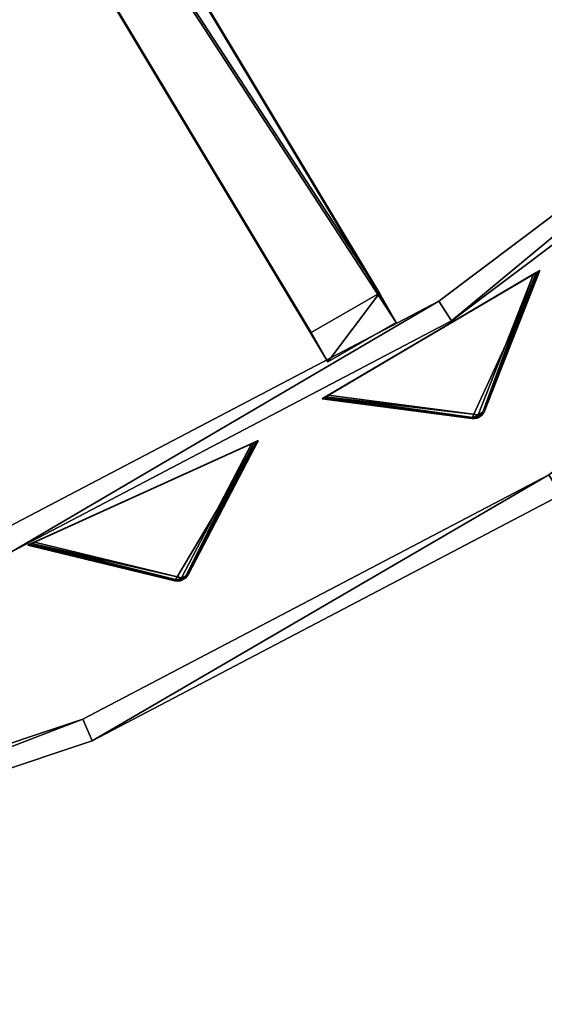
# Model space of a CAD drawing. Extents: x 1035 to 1594, y -280 to 280.
# Tile 120 of 256: x 1418 to 1463, y -280 to -196. Entities that reach past the tile are written whole.
import ezdxf

# ---------------------------------------------------------------- set-up
doc = ezdxf.new("R2010")
doc.units = 0
doc.header["$LTSCALE"] = 25.4
doc.layers.get('0').update_dxf_attribs({"color": 13, "linetype": 'CONTINUOUS'})

# ---------------------------------------------------------------- blocks, each defined once
blk = doc.blocks.new('GRUPUJ_3')
at = {"color": 254}
mesh = blk.add_polyface(dxfattribs=at)
corners = [(413.567, 40.725, 139.625), (413.189, 40.502, 139.625), (413.39, 40.592, 139.594), (413.71, 40.892, 139.717), (412.973, 40.458, 139.717), (413.813, 41.088, 139.866), (412.752, 40.462, 139.866), (418.525, 53.054, 150), (400.001, 42.139, 150)]
mesh.append_faces([[corners[k] for k in face] for face in [(0, 1, 2), (6, 7, 8)]], dxfattribs={"vtx0": -1, "color": 254})
mesh.append_faces([[corners[k] for k in face] for face in [(1, 3, 4), (4, 5, 6)]], dxfattribs={"vtx0": -1, "vtx1": -1, "color": 254})
mesh.append_faces([[corners[k] for k in face] for face in [(1, 0, 3), (4, 3, 5), (6, 5, 7)]], dxfattribs={"vtx0": -1, "vtx2": -1, "color": 254})
mesh = blk.add_polyface(dxfattribs=at)
corners = [(400.309, 42.32, 0.041), (417.994, 52.742), (400.532, 42.452), (418.217, 52.873, 0.041), (400.141, 42.222, 0.162), (418.385, 52.972, 0.162), (400.037, 42.16, 0.357), (418.49, 53.033, 0.357), (400.001, 42.139, 0.616), (418.525, 53.054, 0.616), (400.001, 42.139, 150), (418.525, 53.054, 150)]
mesh.append_faces([[corners[k] for k in face] for face in [(0, 1, 2), (9, 10, 11)]], dxfattribs={"vtx0": -1, "color": 254})
mesh.append_faces([[corners[k] for k in face] for face in [(1, 0, 3), (3, 4, 5), (5, 6, 7), (7, 8, 9)]], dxfattribs={"vtx0": -1, "vtx1": -1, "color": 254})
mesh.append_faces([[corners[k] for k in face] for face in [(3, 0, 4), (5, 4, 6), (7, 6, 8), (9, 8, 10)]], dxfattribs={"vtx0": -1, "vtx2": -1, "color": 254})
mesh = blk.add_polyface(dxfattribs=at)
corners = [(418.49, 53.033, 0.357), (413.813, 41.088, 10.75), (413.623, 40.874, 10.41)]
mesh.append_faces([[corners[k] for k in face] for face in [(0, 1, 2)]], dxfattribs={"color": 254})
mesh = blk.add_polyface(dxfattribs=at)
corners = [(418.49, 53.033, 0.357), (413.623, 40.874, 10.41), (418.385, 52.972, 0.162)]
mesh.append_faces([[corners[k] for k in face] for face in [(0, 1, 2)]], dxfattribs={"color": 254})
mesh = blk.add_polyface(dxfattribs=at)
corners = [(418.385, 52.972, 0.162), (413.623, 40.874, 10.41), (418.217, 52.873, 0.041)]
mesh.append_faces([[corners[k] for k in face] for face in [(0, 1, 2)]], dxfattribs={"color": 254})
mesh = blk.add_polyface(dxfattribs=at)
corners = [(413.623, 40.874, 10.41), (417.994, 52.742), (418.217, 52.873, 0.041)]
mesh.append_faces([[corners[k] for k in face] for face in [(0, 1, 2)]], dxfattribs={"color": 254})
mesh = blk.add_polyface(dxfattribs=at)
corners = [(418.525, 53.054, 0.616), (413.813, 41.088, 10.75), (418.49, 53.033, 0.357)]
mesh.append_faces([[corners[k] for k in face] for face in [(0, 1, 2)]], dxfattribs={"color": 254})
mesh = blk.add_polyface(dxfattribs=at)
corners = [(418.525, 53.054, 0.616), (413.813, 41.088, 139.866), (413.813, 41.088, 10.75), (418.525, 53.054, 150)]
mesh.append_faces([[corners[k] for k in face] for face in [(0, 1, 2), (1, 0, 3)]], dxfattribs={"vtx0": -1, "color": 254})
mesh = blk.add_polyface(dxfattribs=at)
corners = [(413.283, 40.775, 10.134), (400.532, 42.452), (417.994, 52.742)]
mesh.append_faces([[corners[k] for k in face] for face in [(0, 1, 2)]], dxfattribs={"color": 254})
mesh = blk.add_polyface(dxfattribs=at)
corners = [(413.623, 40.874, 10.41), (413.283, 40.775, 10.134), (417.994, 52.742)]
mesh.append_faces([[corners[k] for k in face] for face in [(0, 1, 2)]], dxfattribs={"color": 254})
mesh = blk.add_polyface(dxfattribs=at)
corners = [(413.031, 40.525, 10.41), (400.001, 42.139, 0.616), (400.037, 42.16, 0.357)]
mesh.append_faces([[corners[k] for k in face] for face in [(0, 1, 2)]], dxfattribs={"color": 254})
mesh = blk.add_polyface(dxfattribs=at)
corners = [(412.752, 40.462, 10.75), (400.001, 42.139, 150), (400.001, 42.139, 0.616), (412.752, 40.462, 139.866)]
mesh.append_faces([[corners[k] for k in face] for face in [(0, 1, 2), (1, 0, 3)]], dxfattribs={"vtx0": -1, "color": 254})
mesh = blk.add_polyface(dxfattribs=at)
corners = [(412.752, 40.462, 10.75), (400.001, 42.139, 0.616), (413.031, 40.525, 10.41)]
mesh.append_faces([[corners[k] for k in face] for face in [(0, 1, 2)]], dxfattribs={"color": 254})
mesh = blk.add_polyface(dxfattribs=at)
corners = [(413.031, 40.525, 10.41), (400.037, 42.16, 0.357), (400.141, 42.222, 0.162)]
mesh.append_faces([[corners[k] for k in face] for face in [(0, 1, 2)]], dxfattribs={"color": 254})
mesh = blk.add_polyface(dxfattribs=at)
corners = [(413.031, 40.525, 10.41), (400.141, 42.222, 0.162), (400.309, 42.32, 0.041)]
mesh.append_faces([[corners[k] for k in face] for face in [(0, 1, 2)]], dxfattribs={"color": 254})
mesh = blk.add_polyface(dxfattribs=at)
corners = [(413.283, 40.775, 10.134), (400.309, 42.32, 0.041), (400.532, 42.452)]
mesh.append_faces([[corners[k] for k in face] for face in [(0, 1, 2)]], dxfattribs={"color": 254})
mesh = blk.add_polyface(dxfattribs=at)
corners = [(413.031, 40.525, 10.41), (400.309, 42.32, 0.041), (413.283, 40.775, 10.134)]
mesh.append_faces([[corners[k] for k in face] for face in [(0, 1, 2)]], dxfattribs={"color": 254})
mesh = blk.add_polyface(dxfattribs=at)
corners = [(413.813, 41.088, 139.866), (413.71, 40.892, 139.717), (413.567, 40.725, 10.75)]
mesh.append_faces([[corners[k] for k in face] for face in [(0, 1, 2)]], dxfattribs={"color": 254})
mesh = blk.add_polyface(dxfattribs=at)
corners = [(413.813, 41.088, 139.866), (413.567, 40.725, 10.75), (413.62, 40.778, 10.75)]
mesh.append_faces([[corners[k] for k in face] for face in [(0, 1, 2)]], dxfattribs={"color": 254})
mesh = blk.add_polyface(dxfattribs=at)
corners = [(413.813, 41.088, 10.75), (413.62, 40.778, 10.75), (413.623, 40.874, 10.41)]
mesh.append_faces([[corners[k] for k in face] for face in [(0, 1, 2)]], dxfattribs={"color": 254})
mesh = blk.add_polyface(dxfattribs=at)
corners = [(413.813, 41.088, 139.866), (413.62, 40.778, 10.75), (413.813, 41.088, 10.75)]
mesh.append_faces([[corners[k] for k in face] for face in [(0, 1, 2)]], dxfattribs={"color": 254})
mesh = blk.add_polyface(dxfattribs=at)
corners = [(412.752, 40.462, 10.75), (413.201, 40.538, 10.507), (413.117, 40.482, 10.75)]
mesh.append_faces([[corners[k] for k in face] for face in [(0, 1, 2)]], dxfattribs={"color": 254})
mesh = blk.add_polyface(dxfattribs=at)
corners = [(412.752, 40.462, 10.75), (413.031, 40.525, 10.41), (413.201, 40.538, 10.507)]
mesh.append_faces([[corners[k] for k in face] for face in [(0, 1, 2)]], dxfattribs={"color": 254})
mesh = blk.add_polyface(dxfattribs=at)
corners = [(412.973, 40.458, 139.717), (412.752, 40.462, 10.75), (413.117, 40.482, 10.75)]
mesh.append_faces([[corners[k] for k in face] for face in [(0, 1, 2)]], dxfattribs={"color": 254})
mesh = blk.add_polyface(dxfattribs=at)
corners = [(412.752, 40.462, 139.866), (412.752, 40.462, 10.75), (412.973, 40.458, 139.717)]
mesh.append_faces([[corners[k] for k in face] for face in [(0, 1, 2)]], dxfattribs={"color": 254})
mesh = blk.add_polyface(dxfattribs=at)
corners = [(412.973, 40.458, 139.717), (413.117, 40.482, 10.75), (413.189, 40.502, 139.625)]
mesh.append_faces([[corners[k] for k in face] for face in [(0, 1, 2)]], dxfattribs={"color": 254})
mesh = blk.add_polyface(dxfattribs=at)
corners = [(413.201, 40.538, 10.507), (413.031, 40.525, 10.41), (413.283, 40.775, 10.134)]
mesh.append_faces([[corners[k] for k in face] for face in [(0, 1, 2)]], dxfattribs={"color": 254})
mesh = blk.add_polyface(dxfattribs=at)
corners = [(413.117, 40.482, 10.75), (413.201, 40.538, 10.507), (413.189, 40.502, 10.75)]
mesh.append_faces([[corners[k] for k in face] for face in [(0, 1, 2)]], dxfattribs={"color": 254})
mesh = blk.add_polyface(dxfattribs=at)
corners = [(413.189, 40.502, 139.625), (413.117, 40.482, 10.75), (413.189, 40.502, 10.75)]
mesh.append_faces([[corners[k] for k in face] for face in [(0, 1, 2)]], dxfattribs={"color": 254})
mesh = blk.add_polyface(dxfattribs=at)
corners = [(413.567, 40.725, 139.625), (413.39, 40.592, 139.594), (413.189, 40.502, 10.75)]
mesh.append_faces([[corners[k] for k in face] for face in [(0, 1, 2)]], dxfattribs={"color": 254})
mesh = blk.add_polyface(dxfattribs=at)
corners = [(413.567, 40.725, 139.625), (413.189, 40.502, 10.75), (413.567, 40.725, 10.75)]
mesh.append_faces([[corners[k] for k in face] for face in [(0, 1, 2)]], dxfattribs={"color": 254})
mesh = blk.add_polyface(dxfattribs=at)
corners = [(413.189, 40.502, 10.75), (413.201, 40.538, 10.507), (413.567, 40.725, 10.75)]
mesh.append_faces([[corners[k] for k in face] for face in [(0, 1, 2)]], dxfattribs={"color": 254})
mesh = blk.add_polyface(dxfattribs=at)
corners = [(413.189, 40.502, 139.625), (413.189, 40.502, 10.75), (413.39, 40.592, 139.594)]
mesh.append_faces([[corners[k] for k in face] for face in [(0, 1, 2)]], dxfattribs={"color": 254})
mesh = blk.add_polyface(dxfattribs=at)
corners = [(413.379, 40.611, 10.541), (413.201, 40.538, 10.507), (413.283, 40.775, 10.134)]
mesh.append_faces([[corners[k] for k in face] for face in [(0, 1, 2)]], dxfattribs={"color": 254})
mesh = blk.add_polyface(dxfattribs=at)
corners = [(413.567, 40.725, 10.75), (413.201, 40.538, 10.507), (413.379, 40.611, 10.541)]
mesh.append_faces([[corners[k] for k in face] for face in [(0, 1, 2)]], dxfattribs={"color": 254})
mesh = blk.add_polyface(dxfattribs=at)
corners = [(413.53, 40.732, 10.507), (413.283, 40.775, 10.134), (413.623, 40.874, 10.41)]
mesh.append_faces([[corners[k] for k in face] for face in [(0, 1, 2)]], dxfattribs={"color": 254})
mesh = blk.add_polyface(dxfattribs=at)
corners = [(413.379, 40.611, 10.541), (413.283, 40.775, 10.134), (413.53, 40.732, 10.507)]
mesh.append_faces([[corners[k] for k in face] for face in [(0, 1, 2)]], dxfattribs={"color": 254})
mesh = blk.add_polyface(dxfattribs=at)
corners = [(413.567, 40.725, 10.75), (413.379, 40.611, 10.541), (413.53, 40.732, 10.507)]
mesh.append_faces([[corners[k] for k in face] for face in [(0, 1, 2)]], dxfattribs={"color": 254})
mesh = blk.add_polyface(dxfattribs=at)
corners = [(413.623, 40.874, 10.41), (413.62, 40.778, 10.75), (413.53, 40.732, 10.507)]
mesh.append_faces([[corners[k] for k in face] for face in [(0, 1, 2)]], dxfattribs={"color": 254})
mesh = blk.add_polyface(dxfattribs=at)
corners = [(413.62, 40.778, 10.75), (413.567, 40.725, 10.75), (413.53, 40.732, 10.507)]
mesh.append_faces([[corners[k] for k in face] for face in [(0, 1, 2)]], dxfattribs={"color": 254})
mesh = blk.add_polyface(dxfattribs=at)
corners = [(413.71, 40.892, 139.717), (413.567, 40.725, 139.625), (413.567, 40.725, 10.75)]
mesh.append_faces([[corners[k] for k in face] for face in [(0, 1, 2)]], dxfattribs={"color": 254})
mesh = blk.add_polyface(dxfattribs=at)
corners = [(388.32, 26.841, 139.625), (387.921, 26.66, 139.625), (388.13, 26.728, 139.594), (388.48, 26.993, 139.717), (387.701, 26.639, 139.717), (388.604, 27.176, 139.866), (387.482, 26.667, 139.866), (394.56, 38.574, 150), (374.982, 29.69, 150)]
mesh.append_faces([[corners[k] for k in face] for face in [(0, 1, 2), (6, 7, 8)]], dxfattribs={"vtx0": -1, "color": 254})
mesh.append_faces([[corners[k] for k in face] for face in [(1, 3, 4), (4, 5, 6)]], dxfattribs={"vtx0": -1, "vtx1": -1, "color": 254})
mesh.append_faces([[corners[k] for k in face] for face in [(1, 0, 3), (4, 3, 5), (6, 5, 7)]], dxfattribs={"vtx0": -1, "vtx2": -1, "color": 254})
mesh = blk.add_polyface(dxfattribs=at)
corners = [(375.307, 29.837, 0.041), (394, 38.319), (375.542, 29.944), (394.236, 38.426, 0.041), (375.129, 29.757, 0.162), (394.413, 38.507, 0.162), (375.019, 29.707, 0.357), (394.523, 38.557, 0.357), (374.982, 29.69, 0.616), (394.56, 38.574, 0.616), (374.982, 29.69, 150), (394.56, 38.574, 150)]
mesh.append_faces([[corners[k] for k in face] for face in [(0, 1, 2), (9, 10, 11)]], dxfattribs={"vtx0": -1, "color": 254})
mesh.append_faces([[corners[k] for k in face] for face in [(1, 0, 3), (3, 4, 5), (5, 6, 7), (7, 8, 9)]], dxfattribs={"vtx0": -1, "vtx1": -1, "color": 254})
mesh.append_faces([[corners[k] for k in face] for face in [(3, 0, 4), (5, 4, 6), (7, 6, 8), (9, 8, 10)]], dxfattribs={"vtx0": -1, "vtx2": -1, "color": 254})
mesh = blk.add_polyface(dxfattribs=at)
corners = [(394.523, 38.557, 0.357), (388.392, 26.984, 10.41), (394.413, 38.507, 0.162)]
mesh.append_faces([[corners[k] for k in face] for face in [(0, 1, 2)]], dxfattribs={"color": 254})
mesh = blk.add_polyface(dxfattribs=at)
corners = [(394.523, 38.557, 0.357), (388.604, 27.176, 10.75), (388.392, 26.984, 10.41)]
mesh.append_faces([[corners[k] for k in face] for face in [(0, 1, 2)]], dxfattribs={"color": 254})
mesh = blk.add_polyface(dxfattribs=at)
corners = [(394.56, 38.574, 0.616), (388.604, 27.176, 10.75), (394.523, 38.557, 0.357)]
mesh.append_faces([[corners[k] for k in face] for face in [(0, 1, 2)]], dxfattribs={"color": 254})
mesh = blk.add_polyface(dxfattribs=at)
corners = [(394.56, 38.574, 0.616), (388.604, 27.176, 139.866), (388.604, 27.176, 10.75), (394.56, 38.574, 150)]
mesh.append_faces([[corners[k] for k in face] for face in [(0, 1, 2), (1, 0, 3)]], dxfattribs={"vtx0": -1, "color": 254})
mesh = blk.add_polyface(dxfattribs=at)
corners = [(388.043, 26.921, 10.134), (375.542, 29.944), (394, 38.319)]
mesh.append_faces([[corners[k] for k in face] for face in [(0, 1, 2)]], dxfattribs={"color": 254})
mesh = blk.add_polyface(dxfattribs=at)
corners = [(388.392, 26.984, 10.41), (388.043, 26.921, 10.134), (394, 38.319)]
mesh.append_faces([[corners[k] for k in face] for face in [(0, 1, 2)]], dxfattribs={"color": 254})
mesh = blk.add_polyface(dxfattribs=at)
corners = [(388.392, 26.984, 10.41), (394.236, 38.426, 0.041), (394.413, 38.507, 0.162)]
mesh.append_faces([[corners[k] for k in face] for face in [(0, 1, 2)]], dxfattribs={"color": 254})
mesh = blk.add_polyface(dxfattribs=at)
corners = [(388.392, 26.984, 10.41), (394, 38.319), (394.236, 38.426, 0.041)]
mesh.append_faces([[corners[k] for k in face] for face in [(0, 1, 2)]], dxfattribs={"color": 254})
mesh = blk.add_polyface(dxfattribs=at)
corners = [(387.766, 26.7, 10.41), (374.982, 29.69, 0.616), (375.019, 29.707, 0.357)]
mesh.append_faces([[corners[k] for k in face] for face in [(0, 1, 2)]], dxfattribs={"color": 254})
mesh = blk.add_polyface(dxfattribs=at)
corners = [(387.482, 26.667, 10.75), (374.982, 29.69, 0.616), (387.766, 26.7, 10.41)]
mesh.append_faces([[corners[k] for k in face] for face in [(0, 1, 2)]], dxfattribs={"color": 254})
mesh = blk.add_polyface(dxfattribs=at)
corners = [(387.482, 26.667, 10.75), (374.982, 29.69, 150), (374.982, 29.69, 0.616), (387.482, 26.667, 139.866)]
mesh.append_faces([[corners[k] for k in face] for face in [(0, 1, 2), (1, 0, 3)]], dxfattribs={"vtx0": -1, "color": 254})
mesh = blk.add_polyface(dxfattribs=at)
corners = [(387.766, 26.7, 10.41), (375.019, 29.707, 0.357), (375.129, 29.757, 0.162)]
mesh.append_faces([[corners[k] for k in face] for face in [(0, 1, 2)]], dxfattribs={"color": 254})
mesh = blk.add_polyface(dxfattribs=at)
corners = [(387.766, 26.7, 10.41), (375.129, 29.757, 0.162), (375.307, 29.837, 0.041)]
mesh.append_faces([[corners[k] for k in face] for face in [(0, 1, 2)]], dxfattribs={"color": 254})
mesh = blk.add_polyface(dxfattribs=at)
corners = [(388.043, 26.921, 10.134), (375.307, 29.837, 0.041), (375.542, 29.944)]
mesh.append_faces([[corners[k] for k in face] for face in [(0, 1, 2)]], dxfattribs={"color": 254})
mesh = blk.add_polyface(dxfattribs=at)
corners = [(387.766, 26.7, 10.41), (375.307, 29.837, 0.041), (388.043, 26.921, 10.134)]
mesh.append_faces([[corners[k] for k in face] for face in [(0, 1, 2)]], dxfattribs={"color": 254})
mesh = blk.add_polyface(dxfattribs=at)
corners = [(387.936, 26.694, 10.507), (387.766, 26.7, 10.41), (388.043, 26.921, 10.134)]
mesh.append_faces([[corners[k] for k in face] for face in [(0, 1, 2)]], dxfattribs={"color": 254})
mesh = blk.add_polyface(dxfattribs=at)
corners = [(387.921, 26.66, 10.75), (387.936, 26.694, 10.507), (388.32, 26.841, 10.75)]
mesh.append_faces([[corners[k] for k in face] for face in [(0, 1, 2)]], dxfattribs={"color": 254})
mesh = blk.add_polyface(dxfattribs=at)
corners = [(388.32, 26.841, 139.625), (387.921, 26.66, 10.75), (388.32, 26.841, 10.75)]
mesh.append_faces([[corners[k] for k in face] for face in [(0, 1, 2)]], dxfattribs={"color": 254})
mesh = blk.add_polyface(dxfattribs=at)
corners = [(388.32, 26.841, 139.625), (388.13, 26.728, 139.594), (387.921, 26.66, 10.75)]
mesh.append_faces([[corners[k] for k in face] for face in [(0, 1, 2)]], dxfattribs={"color": 254})
mesh = blk.add_polyface(dxfattribs=at)
corners = [(388.121, 26.748, 10.541), (387.936, 26.694, 10.507), (388.043, 26.921, 10.134)]
mesh.append_faces([[corners[k] for k in face] for face in [(0, 1, 2)]], dxfattribs={"color": 254})
mesh = blk.add_polyface(dxfattribs=at)
corners = [(388.32, 26.841, 10.75), (387.936, 26.694, 10.507), (388.121, 26.748, 10.541)]
mesh.append_faces([[corners[k] for k in face] for face in [(0, 1, 2)]], dxfattribs={"color": 254})
mesh = blk.add_polyface(dxfattribs=at)
corners = [(388.284, 26.852, 10.507), (388.043, 26.921, 10.134), (388.392, 26.984, 10.41)]
mesh.append_faces([[corners[k] for k in face] for face in [(0, 1, 2)]], dxfattribs={"color": 254})
mesh = blk.add_polyface(dxfattribs=at)
corners = [(388.121, 26.748, 10.541), (388.043, 26.921, 10.134), (388.284, 26.852, 10.507)]
mesh.append_faces([[corners[k] for k in face] for face in [(0, 1, 2)]], dxfattribs={"color": 254})
mesh = blk.add_polyface(dxfattribs=at)
corners = [(388.32, 26.841, 10.75), (388.121, 26.748, 10.541), (388.284, 26.852, 10.507)]
mesh.append_faces([[corners[k] for k in face] for face in [(0, 1, 2)]], dxfattribs={"color": 254})
mesh = blk.add_polyface(dxfattribs=at)
corners = [(388.392, 26.984, 10.41), (388.378, 26.888, 10.75), (388.284, 26.852, 10.507)]
mesh.append_faces([[corners[k] for k in face] for face in [(0, 1, 2)]], dxfattribs={"color": 254})
mesh = blk.add_polyface(dxfattribs=at)
corners = [(388.32, 26.841, 10.75), (388.284, 26.852, 10.507), (388.378, 26.888, 10.75)]
mesh.append_faces([[corners[k] for k in face] for face in [(0, 1, 2)]], dxfattribs={"color": 254})
mesh = blk.add_polyface(dxfattribs=at)
corners = [(388.604, 27.176, 139.866), (388.48, 26.993, 139.717), (388.32, 26.841, 10.75)]
mesh.append_faces([[corners[k] for k in face] for face in [(0, 1, 2)]], dxfattribs={"color": 254})
mesh = blk.add_polyface(dxfattribs=at)
corners = [(388.604, 27.176, 139.866), (388.32, 26.841, 10.75), (388.378, 26.888, 10.75)]
mesh.append_faces([[corners[k] for k in face] for face in [(0, 1, 2)]], dxfattribs={"color": 254})
mesh = blk.add_polyface(dxfattribs=at)
corners = [(388.48, 26.993, 139.717), (388.32, 26.841, 139.625), (388.32, 26.841, 10.75)]
mesh.append_faces([[corners[k] for k in face] for face in [(0, 1, 2)]], dxfattribs={"color": 254})
mesh = blk.add_polyface(dxfattribs=at)
corners = [(388.604, 27.176, 139.866), (388.378, 26.888, 10.75), (388.604, 27.176, 10.75)]
mesh.append_faces([[corners[k] for k in face] for face in [(0, 1, 2)]], dxfattribs={"color": 254})
mesh = blk.add_polyface(dxfattribs=at)
corners = [(388.604, 27.176, 10.75), (388.378, 26.888, 10.75), (388.392, 26.984, 10.41)]
mesh.append_faces([[corners[k] for k in face] for face in [(0, 1, 2)]], dxfattribs={"color": 254})
mesh = blk.add_polyface(dxfattribs=at)
corners = [(387.482, 26.667, 10.75), (387.766, 26.7, 10.41), (387.936, 26.694, 10.507)]
mesh.append_faces([[corners[k] for k in face] for face in [(0, 1, 2)]], dxfattribs={"color": 254})
mesh = blk.add_polyface(dxfattribs=at)
corners = [(387.482, 26.667, 10.75), (387.936, 26.694, 10.507), (387.847, 26.647, 10.75)]
mesh.append_faces([[corners[k] for k in face] for face in [(0, 1, 2)]], dxfattribs={"color": 254})
mesh = blk.add_polyface(dxfattribs=at)
corners = [(387.701, 26.639, 139.717), (387.482, 26.667, 10.75), (387.847, 26.647, 10.75)]
mesh.append_faces([[corners[k] for k in face] for face in [(0, 1, 2)]], dxfattribs={"color": 254})
mesh = blk.add_polyface(dxfattribs=at)
corners = [(387.482, 26.667, 139.866), (387.482, 26.667, 10.75), (387.701, 26.639, 139.717)]
mesh.append_faces([[corners[k] for k in face] for face in [(0, 1, 2)]], dxfattribs={"color": 254})
mesh = blk.add_polyface(dxfattribs=at)
corners = [(387.701, 26.639, 139.717), (387.847, 26.647, 10.75), (387.921, 26.66, 139.625)]
mesh.append_faces([[corners[k] for k in face] for face in [(0, 1, 2)]], dxfattribs={"color": 254})
mesh = blk.add_polyface(dxfattribs=at)
corners = [(387.847, 26.647, 10.75), (387.936, 26.694, 10.507), (387.921, 26.66, 10.75)]
mesh.append_faces([[corners[k] for k in face] for face in [(0, 1, 2)]], dxfattribs={"color": 254})
mesh = blk.add_polyface(dxfattribs=at)
corners = [(387.921, 26.66, 139.625), (387.847, 26.647, 10.75), (387.921, 26.66, 10.75)]
mesh.append_faces([[corners[k] for k in face] for face in [(0, 1, 2)]], dxfattribs={"color": 254})
mesh = blk.add_polyface(dxfattribs=at)
corners = [(387.921, 26.66, 139.625), (387.921, 26.66, 10.75), (388.13, 26.728, 139.594)]
mesh.append_faces([[corners[k] for k in face] for face in [(0, 1, 2)]], dxfattribs={"color": 254})
blk = doc.blocks.new('CRISTAL-M-7628-7627_STL_1')
at = {"color": 0}
blk.add_blockref('GRUPUJ_3', (14.455, -270.63, 250.002), dxfattribs=at)
at = {"color": 250}
mesh = blk.add_polyface(dxfattribs=at)
corners = [(5.38, -11.274, 430.002), (7.378, -11.194, 430.002), (7.194, 33.75, 430.002), (10.811, -56.007, 430.002), (12.771, -55.607, 430.002), (23.348, -99.289, 430.002), (25.218, -98.58, 430.002), (42.665, -140, 430.002), (44.397, -139, 430.002), (68.263, -177.085, 430.002), (69.812, -175.82, 430.002), (99.478, -209.583, 430.002), (100.804, -208.086, 430.002), (135.502, -236.653, 430.002), (136.571, -234.963, 430.002), (175.402, -257.594, 430.002), (176.186, -255.754, 430.002), (218.144, -271.864, 430.002), (218.623, -269.922, 430.002), (262.622, -279.092, 430.002), (262.783, -277.099, 430.002), (285.152, -280, 430.002), (285.152, -278, 430.002), (307.683, -279.092, 430.002), (307.522, -277.099, 430.002), (351.682, -269.922, 430.002), (352.161, -271.864, 430.002), (394.119, -255.754, 430.002), (394.903, -257.594, 430.002), (433.734, -234.963, 430.002), (434.803, -236.653, 430.002), (469.501, -208.086, 430.002), (470.827, -209.583, 430.002), (500.493, -175.82, 430.002), (502.042, -177.085, 430.002), (525.908, -139, 430.002), (527.64, -140, 430.002), (545.087, -98.58, 430.002), (546.957, -99.289, 430.002), (557.534, -55.607, 430.002), (559.494, -56.007, 430.002), (562.927, -11.194, 430.002), (564.925, -11.274, 430.002), (563.111, 33.75, 430.002), (9.179, 33.509, 430.002), (16.207, 77.901, 430.002), (18.128, 77.344, 430.002), (32.186, 120.034, 430.002), (33.993, 119.177, 430.002), (54.717, 159.058, 430.002), (56.363, 157.922, 430.002), (83.216, 193.963, 430.002), (84.658, 192.577, 430.002), (116.945, 223.844, 430.002), (118.146, 222.245, 430.002), (155.03, 247.928, 430.002), (155.959, 246.157, 430.002), (196.485, 265.59, 430.002), (197.119, 263.693, 430.002), (240.237, 276.374, 430.002), (240.558, 274.4, 430.002), (285.152, 280, 430.002), (285.152, 278, 430.002), (329.747, 274.4, 430.002), (330.068, 276.374, 430.002), (373.186, 263.693, 430.002), (373.819, 265.59, 430.002), (414.345, 246.157, 430.002), (415.275, 247.928, 430.002), (452.159, 222.245, 430.002), (453.36, 223.844, 430.002), (485.647, 192.577, 430.002), (487.089, 193.963, 430.002), (513.942, 157.922, 430.002), (515.588, 159.058, 430.002), (536.312, 119.177, 430.002), (538.119, 120.034, 430.002), (552.177, 77.344, 430.002), (554.098, 77.901, 430.002), (561.126, 33.509, 430.002)]
mesh.append_faces([[corners[k] for k in face] for face in [(0, 1, 2), (1, 3, 4), (4, 5, 6), (6, 7, 8), (8, 9, 10), (10, 11, 12), (12, 13, 14), (14, 15, 16), (16, 17, 18), (18, 19, 20), (20, 21, 22), (22, 23, 24), (24, 23, 25), (25, 26, 27), (27, 28, 29), (29, 30, 31), (31, 32, 33), (33, 34, 35), (35, 36, 37), (37, 38, 39), (39, 40, 41), (2, 44, 45), (44, 2, 1), (45, 46, 47), (47, 48, 49), (49, 50, 51), (51, 52, 53), (53, 54, 55), (55, 56, 57), (57, 58, 59), (59, 60, 61), (61, 63, 64), (64, 65, 66), (66, 67, 68), (68, 69, 70), (70, 71, 72), (72, 73, 74), (74, 75, 76), (76, 77, 78), (78, 79, 43)]], dxfattribs={"vtx0": -1, "vtx1": -1, "color": 250})
mesh.append_faces([[corners[k] for k in face] for face in [(1, 0, 3), (4, 3, 5), (6, 5, 7), (8, 7, 9), (10, 9, 11), (12, 11, 13), (14, 13, 15), (16, 15, 17), (18, 17, 19), (20, 19, 21), (22, 21, 23), (25, 23, 26), (27, 26, 28), (29, 28, 30), (31, 30, 32), (33, 32, 34), (35, 34, 36), (37, 36, 38), (39, 38, 40), (41, 40, 42), (41, 42, 43), (45, 44, 46), (47, 46, 48), (49, 48, 50), (51, 50, 52), (53, 52, 54), (55, 54, 56), (57, 56, 58), (59, 58, 60), (61, 60, 62), (61, 62, 63), (64, 63, 65), (66, 65, 67), (68, 67, 69), (70, 69, 71), (72, 71, 73), (74, 73, 75), (76, 75, 77), (78, 77, 79), (43, 79, 41)]], dxfattribs={"vtx0": -1, "vtx2": -1, "color": 250})
mesh = blk.add_polyface(dxfattribs=at)
corners = [(7.194, 33.75, 410.002), (9.179, 33.509, 410.002), (7.378, -11.194, 410.002), (16.207, 77.901, 410.002), (18.128, 77.344, 410.002), (32.186, 120.034, 410.002), (33.993, 119.177, 410.002), (54.717, 159.058, 410.002), (56.363, 157.922, 410.002), (83.216, 193.963, 410.002), (84.658, 192.577, 410.002), (116.945, 223.844, 410.002), (118.146, 222.245, 410.002), (155.03, 247.928, 410.002), (155.959, 246.157, 410.002), (196.485, 265.59, 410.002), (197.119, 263.693, 410.002), (240.237, 276.374, 410.002), (240.558, 274.4, 410.002), (285.152, 280, 410.002), (285.152, 278, 410.002), (330.068, 276.374, 410.002), (329.747, 274.4, 410.002), (373.186, 263.693, 410.002), (373.819, 265.59, 410.002), (414.345, 246.157, 410.002), (415.275, 247.928, 410.002), (452.159, 222.245, 410.002), (453.36, 223.844, 410.002), (485.647, 192.577, 410.002), (487.089, 193.963, 410.002), (513.942, 157.922, 410.002), (515.588, 159.058, 410.002), (536.312, 119.177, 410.002), (538.119, 120.034, 410.002), (552.177, 77.344, 410.002), (554.098, 77.901, 410.002), (561.126, 33.509, 410.002), (563.111, 33.75, 410.002), (562.927, -11.194, 410.002), (5.38, -11.274, 410.002), (10.811, -56.007, 410.002), (12.771, -55.607, 410.002), (23.348, -99.289, 410.002), (25.218, -98.58, 410.002), (42.665, -140, 410.002), (44.397, -139, 410.002), (68.263, -177.085, 410.002), (69.812, -175.82, 410.002), (99.478, -209.583, 410.002), (100.804, -208.086, 410.002), (135.502, -236.653, 410.002), (136.571, -234.963, 410.002), (175.402, -257.594, 410.002), (176.186, -255.754, 410.002), (218.144, -271.864, 410.002), (218.623, -269.922, 410.002), (262.622, -279.092, 410.002), (262.783, -277.099, 410.002), (285.152, -280, 410.002), (285.152, -278, 410.002), (307.522, -277.099, 410.002), (307.683, -279.092, 410.002), (351.682, -269.922, 410.002), (352.161, -271.864, 410.002), (394.119, -255.754, 410.002), (394.903, -257.594, 410.002), (433.734, -234.963, 410.002), (434.803, -236.653, 410.002), (469.501, -208.086, 410.002), (470.827, -209.583, 410.002), (500.493, -175.82, 410.002), (502.042, -177.085, 410.002), (525.908, -139, 410.002), (527.64, -140, 410.002), (545.087, -98.58, 410.002), (546.957, -99.289, 410.002), (557.534, -55.607, 410.002), (559.494, -56.007, 410.002), (564.925, -11.274, 410.002)]
mesh.append_faces([[corners[k] for k in face] for face in [(1, 3, 4), (4, 5, 6), (6, 7, 8), (8, 9, 10), (10, 11, 12), (12, 13, 14), (14, 15, 16), (16, 17, 18), (18, 19, 20), (20, 21, 22), (22, 21, 23), (23, 24, 25), (25, 26, 27), (27, 28, 29), (29, 30, 31), (31, 32, 33), (33, 34, 35), (35, 36, 37), (37, 38, 39), (40, 2, 41), (41, 42, 43), (43, 44, 45), (45, 46, 47), (47, 48, 49), (49, 50, 51), (51, 52, 53), (53, 54, 55), (55, 56, 57), (57, 58, 59), (59, 61, 62), (62, 63, 64), (64, 65, 66), (66, 67, 68), (68, 69, 70), (70, 71, 72), (72, 73, 74), (74, 75, 76), (76, 77, 78), (78, 39, 79), (79, 39, 38)]], dxfattribs={"vtx0": -1, "vtx1": -1, "color": 250})
mesh.append_faces([[corners[k] for k in face] for face in [(0, 1, 2), (1, 0, 3), (4, 3, 5), (6, 5, 7), (8, 7, 9), (10, 9, 11), (12, 11, 13), (14, 13, 15), (16, 15, 17), (18, 17, 19), (20, 19, 21), (23, 21, 24), (25, 24, 26), (27, 26, 28), (29, 28, 30), (31, 30, 32), (33, 32, 34), (35, 34, 36), (37, 36, 38), (2, 40, 0), (41, 2, 42), (43, 42, 44), (45, 44, 46), (47, 46, 48), (49, 48, 50), (51, 50, 52), (53, 52, 54), (55, 54, 56), (57, 56, 58), (59, 58, 60), (59, 60, 61), (62, 61, 63), (64, 63, 65), (66, 65, 67), (68, 67, 69), (70, 69, 71), (72, 71, 73), (74, 73, 75), (76, 75, 77), (78, 77, 39)]], dxfattribs={"vtx0": -1, "vtx2": -1, "color": 250})
mesh = blk.add_polyface(dxfattribs=at)
corners = [(22.865, -10.57, 417.002), (24.864, -10.489, 417.002), (24.566, 31.641, 417.002), (27.957, -52.507, 417.002), (29.917, -52.107, 417.002), (39.711, -93.084, 417.002), (41.581, -92.375, 417.002), (57.821, -131.25, 417.002), (59.553, -130.25, 417.002), (81.819, -166.017, 417.002), (83.368, -164.752, 417.002), (111.083, -196.484, 417.002), (112.409, -194.987, 417.002), (144.855, -221.862, 417.002), (145.924, -220.172, 417.002), (182.261, -241.495, 417.002), (183.045, -239.655, 417.002), (222.332, -254.872, 417.002), (222.811, -252.93, 417.002), (264.03, -261.649, 417.002), (264.191, -259.655, 417.002), (285.152, -262.5, 417.002), (285.152, -260.5, 417.002), (306.275, -261.649, 417.002), (306.114, -259.655, 417.002), (347.494, -252.93, 417.002), (347.973, -254.872, 417.002), (387.26, -239.655, 417.002), (388.044, -241.495, 417.002), (424.381, -220.172, 417.002), (425.45, -221.862, 417.002), (457.896, -194.987, 417.002), (459.222, -196.484, 417.002), (486.937, -164.752, 417.002), (488.486, -166.017, 417.002), (510.752, -130.25, 417.002), (512.484, -131.25, 417.002), (528.724, -92.375, 417.002), (530.594, -93.084, 417.002), (540.388, -52.107, 417.002), (542.348, -52.507, 417.002), (545.441, -10.489, 417.002), (547.44, -10.57, 417.002), (545.739, 31.641, 417.002), (26.552, 31.4, 417.002), (33.016, 73.032, 417.002), (34.937, 72.476, 417.002), (47.997, 112.532, 417.002), (49.804, 111.674, 417.002), (69.119, 149.117, 417.002), (70.765, 147.981, 417.002), (95.837, 181.84, 417.002), (97.279, 180.455, 417.002), (127.458, 209.854, 417.002), (128.659, 208.255, 417.002), (163.163, 232.432, 417.002), (164.092, 230.661, 417.002), (202.027, 248.991, 417.002), (202.66, 247.094, 417.002), (243.044, 259.101, 417.002), (243.365, 257.127, 417.002), (285.152, 262.5, 417.002), (285.152, 260.5, 417.002), (326.94, 257.127, 417.002), (327.26, 259.101, 417.002), (367.644, 247.094, 417.002), (368.278, 248.991, 417.002), (406.213, 230.661, 417.002), (407.142, 232.432, 417.002), (441.646, 208.255, 417.002), (442.847, 209.854, 417.002), (473.026, 180.455, 417.002), (474.468, 181.84, 417.002), (499.54, 147.981, 417.002), (501.186, 149.117, 417.002), (520.501, 111.674, 417.002), (522.308, 112.532, 417.002), (535.367, 72.476, 417.002), (537.288, 73.032, 417.002), (543.753, 31.4, 417.002)]
mesh.append_faces([[corners[k] for k in face] for face in [(0, 1, 2), (1, 3, 4), (4, 5, 6), (6, 7, 8), (8, 9, 10), (10, 11, 12), (12, 13, 14), (14, 15, 16), (16, 17, 18), (18, 19, 20), (20, 21, 22), (22, 23, 24), (24, 23, 25), (25, 26, 27), (27, 28, 29), (29, 30, 31), (31, 32, 33), (33, 34, 35), (35, 36, 37), (37, 38, 39), (39, 40, 41), (2, 44, 45), (44, 2, 1), (45, 46, 47), (47, 48, 49), (49, 50, 51), (51, 52, 53), (53, 54, 55), (55, 56, 57), (57, 58, 59), (59, 60, 61), (61, 63, 64), (64, 65, 66), (66, 67, 68), (68, 69, 70), (70, 71, 72), (72, 73, 74), (74, 75, 76), (76, 77, 78), (78, 79, 43)]], dxfattribs={"vtx0": -1, "vtx1": -1, "color": 250})
mesh.append_faces([[corners[k] for k in face] for face in [(1, 0, 3), (4, 3, 5), (6, 5, 7), (8, 7, 9), (10, 9, 11), (12, 11, 13), (14, 13, 15), (16, 15, 17), (18, 17, 19), (20, 19, 21), (22, 21, 23), (25, 23, 26), (27, 26, 28), (29, 28, 30), (31, 30, 32), (33, 32, 34), (35, 34, 36), (37, 36, 38), (39, 38, 40), (41, 40, 42), (41, 42, 43), (45, 44, 46), (47, 46, 48), (49, 48, 50), (51, 50, 52), (53, 52, 54), (55, 54, 56), (57, 56, 58), (59, 58, 60), (61, 60, 62), (61, 62, 63), (64, 63, 65), (66, 65, 67), (68, 67, 69), (70, 69, 71), (72, 71, 73), (74, 73, 75), (76, 75, 77), (78, 77, 79), (43, 79, 41)]], dxfattribs={"vtx0": -1, "vtx2": -1, "color": 250})
mesh = blk.add_polyface(dxfattribs=at)
corners = [(24.566, 31.641, 410.002), (26.552, 31.4, 410.002), (24.864, -10.489, 410.002), (33.016, 73.032, 410.002), (34.937, 72.476, 410.002), (47.997, 112.532, 410.002), (49.804, 111.674, 410.002), (69.119, 149.117, 410.002), (70.765, 147.981, 410.002), (95.837, 181.84, 410.002), (97.279, 180.455, 410.002), (127.458, 209.854, 410.002), (128.659, 208.255, 410.002), (163.163, 232.432, 410.002), (164.092, 230.661, 410.002), (202.027, 248.991, 410.002), (202.66, 247.094, 410.002), (243.044, 259.101, 410.002), (243.365, 257.127, 410.002), (285.152, 262.5, 410.002), (285.152, 260.5, 410.002), (327.26, 259.101, 410.002), (326.94, 257.127, 410.002), (367.644, 247.094, 410.002), (368.278, 248.991, 410.002), (406.213, 230.661, 410.002), (407.142, 232.432, 410.002), (441.646, 208.255, 410.002), (442.847, 209.854, 410.002), (473.026, 180.455, 410.002), (474.468, 181.84, 410.002), (499.54, 147.981, 410.002), (501.186, 149.117, 410.002), (520.501, 111.674, 410.002), (522.308, 112.532, 410.002), (535.367, 72.476, 410.002), (537.288, 73.032, 410.002), (543.753, 31.4, 410.002), (545.739, 31.641, 410.002), (545.441, -10.489, 410.002), (22.865, -10.57, 410.002), (27.957, -52.507, 410.002), (29.917, -52.107, 410.002), (39.711, -93.084, 410.002), (41.581, -92.375, 410.002), (57.821, -131.25, 410.002), (59.553, -130.25, 410.002), (81.819, -166.017, 410.002), (83.368, -164.752, 410.002), (111.083, -196.484, 410.002), (112.409, -194.987, 410.002), (144.855, -221.862, 410.002), (145.924, -220.172, 410.002), (182.261, -241.495, 410.002), (183.045, -239.655, 410.002), (222.332, -254.872, 410.002), (222.811, -252.93, 410.002), (264.03, -261.649, 410.002), (264.191, -259.655, 410.002), (285.152, -262.5, 410.002), (285.152, -260.5, 410.002), (306.114, -259.655, 410.002), (306.275, -261.649, 410.002), (347.494, -252.93, 410.002), (347.973, -254.872, 410.002), (387.26, -239.655, 410.002), (388.044, -241.495, 410.002), (424.381, -220.172, 410.002), (425.45, -221.862, 410.002), (457.896, -194.987, 410.002), (459.222, -196.484, 410.002), (486.937, -164.752, 410.002), (488.486, -166.017, 410.002), (510.752, -130.25, 410.002), (512.484, -131.25, 410.002), (528.724, -92.375, 410.002), (530.594, -93.084, 410.002), (540.388, -52.107, 410.002), (542.348, -52.507, 410.002), (547.44, -10.57, 410.002)]
mesh.append_faces([[corners[k] for k in face] for face in [(1, 3, 4), (4, 5, 6), (6, 7, 8), (8, 9, 10), (10, 11, 12), (12, 13, 14), (14, 15, 16), (16, 17, 18), (18, 19, 20), (20, 21, 22), (22, 21, 23), (23, 24, 25), (25, 26, 27), (27, 28, 29), (29, 30, 31), (31, 32, 33), (33, 34, 35), (35, 36, 37), (37, 38, 39), (40, 2, 41), (41, 42, 43), (43, 44, 45), (45, 46, 47), (47, 48, 49), (49, 50, 51), (51, 52, 53), (53, 54, 55), (55, 56, 57), (57, 58, 59), (59, 61, 62), (62, 63, 64), (64, 65, 66), (66, 67, 68), (68, 69, 70), (70, 71, 72), (72, 73, 74), (74, 75, 76), (76, 77, 78), (78, 39, 79), (79, 39, 38)]], dxfattribs={"vtx0": -1, "vtx1": -1, "color": 250})
mesh.append_faces([[corners[k] for k in face] for face in [(0, 1, 2), (1, 0, 3), (4, 3, 5), (6, 5, 7), (8, 7, 9), (10, 9, 11), (12, 11, 13), (14, 13, 15), (16, 15, 17), (18, 17, 19), (20, 19, 21), (23, 21, 24), (25, 24, 26), (27, 26, 28), (29, 28, 30), (31, 30, 32), (33, 32, 34), (35, 34, 36), (37, 36, 38), (2, 40, 0), (41, 2, 42), (43, 42, 44), (45, 44, 46), (47, 46, 48), (49, 48, 50), (51, 50, 52), (53, 52, 54), (55, 54, 56), (57, 56, 58), (59, 58, 60), (59, 60, 61), (62, 61, 63), (64, 63, 65), (66, 65, 67), (68, 67, 69), (70, 69, 71), (72, 71, 73), (74, 73, 75), (76, 75, 77), (78, 77, 39)]], dxfattribs={"vtx0": -1, "vtx2": -1, "color": 250})
mesh = blk.add_polyface(dxfattribs=at)
corners = [(321.147, -69.004, 160.149), (419.343, -219.503, 418.949), (326.957, -65.668, 160.058), (413.533, -222.839, 419.041)]
mesh.append_faces([[corners[k] for k in face] for face in [(0, 1, 2), (1, 0, 3)]], dxfattribs={"vtx0": -1, "color": 250})
mesh = blk.add_polyface(dxfattribs=at)
corners = [(328.366, -68.177, 158.065), (419.343, -219.503, 418.949), (420.752, -222.012, 416.956), (326.957, -65.668, 160.058)]
mesh.append_faces([[corners[k] for k in face] for face in [(0, 1, 2), (1, 0, 3)]], dxfattribs={"vtx0": -1, "color": 250})
mesh = blk.add_polyface(dxfattribs=at)
corners = [(420.752, -222.012, 416.956), (322.555, -71.512, 158.156), (328.366, -68.177, 158.065), (414.942, -225.347, 417.047)]
mesh.append_faces([[corners[k] for k in face] for face in [(0, 1, 2), (1, 0, 3)]], dxfattribs={"vtx0": -1, "color": 250})
mesh = blk.add_polyface(dxfattribs=at)
corners = [(413.533, -222.839, 419.041), (322.555, -71.512, 158.156), (414.942, -225.347, 417.047), (321.147, -69.004, 160.149)]
mesh.append_faces([[corners[k] for k in face] for face in [(0, 1, 2), (1, 0, 3)]], dxfattribs={"vtx0": -1, "color": 250})
mesh = blk.add_polyface(dxfattribs=at)
corners = [(424.381, -220.172, 417.002), (457.896, -194.987, 410.002), (424.381, -220.172, 410.002), (457.896, -194.987, 417.002)]
mesh.append_faces([[corners[k] for k in face] for face in [(0, 1, 2), (1, 0, 3)]], dxfattribs={"vtx0": -1, "color": 250})
mesh = blk.add_polyface(dxfattribs=at)
corners = [(459.222, -196.484, 417.002), (425.45, -221.862, 410.002), (459.222, -196.484, 410.002), (425.45, -221.862, 417.002)]
mesh.append_faces([[corners[k] for k in face] for face in [(0, 1, 2), (1, 0, 3)]], dxfattribs={"vtx0": -1, "color": 250})
mesh = blk.add_polyface(dxfattribs=at)
corners = [(387.26, -239.655, 417.002), (424.381, -220.172, 410.002), (387.26, -239.655, 410.002), (424.381, -220.172, 417.002)]
mesh.append_faces([[corners[k] for k in face] for face in [(0, 1, 2), (1, 0, 3)]], dxfattribs={"vtx0": -1, "color": 250})
mesh = blk.add_polyface(dxfattribs=at)
corners = [(414.942, -225.347, 417.047), (419.343, -219.503, 418.949), (413.533, -222.839, 419.041), (420.752, -222.012, 416.956)]
mesh.append_faces([[corners[k] for k in face] for face in [(0, 1, 2), (1, 0, 3)]], dxfattribs={"vtx0": -1, "color": 250})
mesh = blk.add_polyface(dxfattribs=at)
corners = [(425.45, -221.862, 417.002), (388.044, -241.495, 410.002), (425.45, -221.862, 410.002), (388.044, -241.495, 417.002)]
mesh.append_faces([[corners[k] for k in face] for face in [(0, 1, 2), (1, 0, 3)]], dxfattribs={"vtx0": -1, "color": 250})
mesh = blk.add_polyface(dxfattribs=at)
corners = [(394.119, -255.754, 430.002), (433.734, -234.963, 410.002), (394.119, -255.754, 410.002), (433.734, -234.963, 430.002)]
mesh.append_faces([[corners[k] for k in face] for face in [(0, 1, 2), (1, 0, 3)]], dxfattribs={"vtx0": -1, "color": 250})
mesh = blk.add_polyface(dxfattribs=at)
corners = [(434.803, -236.653, 430.002), (394.903, -257.594, 410.002), (434.803, -236.653, 410.002), (394.903, -257.594, 430.002)]
mesh.append_faces([[corners[k] for k in face] for face in [(0, 1, 2), (1, 0, 3)]], dxfattribs={"vtx0": -1, "color": 250})
mesh = blk.add_polyface(dxfattribs=at)
corners = [(351.682, -269.922, 430.002), (394.119, -255.754, 410.002), (351.682, -269.922, 410.002), (394.119, -255.754, 430.002)]
mesh.append_faces([[corners[k] for k in face] for face in [(0, 1, 2), (1, 0, 3)]], dxfattribs={"vtx0": -1, "color": 250})
mesh = blk.add_polyface(dxfattribs=at)
corners = [(394.903, -257.594, 430.002), (352.161, -271.864, 410.002), (394.903, -257.594, 410.002), (352.161, -271.864, 430.002)]
mesh.append_faces([[corners[k] for k in face] for face in [(0, 1, 2), (1, 0, 3)]], dxfattribs={"vtx0": -1, "color": 250})
blk = doc.blocks.new('GRUPUJ_5')
at = {"color": 0}
blk.add_blockref('CRISTAL-M-7628-7627_STL_1', (-5.38, 280, -0.002), dxfattribs=at)
blk = doc.blocks.new('GRUPUJ_8')
at = {"color": 0}
blk.add_blockref('GRUPUJ_5', (0, 0), dxfattribs=at)

msp = doc.modelspace()

# ---------------------------------------------------------------- block references
at = {"color": 0}
msp.add_blockref('GRUPUJ_8', (1034.78, -280, 0.002), dxfattribs=at)

doc.saveas('drawing.dxf')
